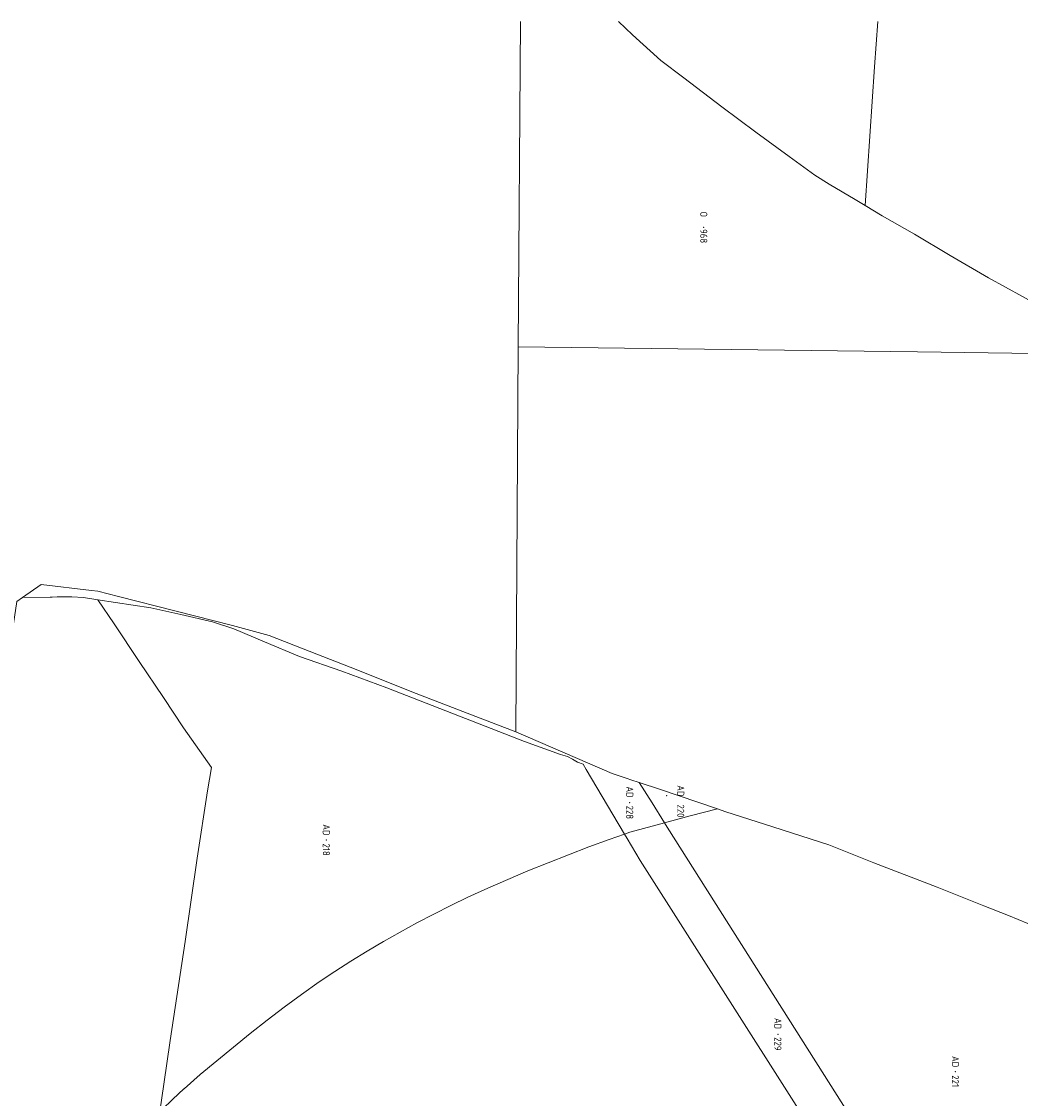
# Model space of a CAD drawing. Header units: metres. Extents: x 232711 to 233626, y 552873 to 554498.
# Tile 12 of 15: x 233026 to 233281, y 554216 to 554490. Entities that reach past the tile are written whole.
import ezdxf
from ezdxf.enums import TextEntityAlignment as Align
from ezdxf.lldxf.tags import DXFTag

# ---------------------------------------------------------------- set-up
doc = ezdxf.new("R2010")
doc.units = ezdxf.units.M
for name, color, linetype, lineweight, true_color in [('G01-D', 7, 'KG-PERCEEL', 5, 0xbe00ff), ('G02-D', 7, 'KG-PERCEEL', 5, 0xbe00ff), ('Z01', 7, 'Continuous', 5, 0xbe00ff)]:
    doc.layers.add(name, color=color, linetype=linetype, lineweight=lineweight, true_color=true_color)
doc.layers.add('G01-D VERVALLEN', color=150, linetype='KG-PERCEEL', lineweight=5)
doc.layers.add('Z01 VERVALLEN', color=150, linetype='Continuous', lineweight=5)
doc.styles.add('ISO', font='iso.shx')
doc.styles.get("Standard").update_dxf_attribs({"font": 'iso.shx'})
tags = doc.linetypes.add('KG-PERCEEL', pattern='A,5.5,-2,["P",Standard,S=1.8,R=0,X=-0.5,Y=-0.9],-2,5.5,-2,[5,NLCS.SHX,S=0.75,R=0,X=0,Y=0],-2', length=19).pattern_tags.tags
tags[6] = DXFTag(74, 10)

# ---------------------------------------------------------------- blocks, each defined once
blk = doc.blocks.new('Z01')
at = {"color": 0}
blk.add_point((0, 0), dxfattribs=at)
at = {"color": 0, "style": 'ISO', "oblique": 15}
blk.add_attdef('Z01', text='', height=1.8, dxfattribs=at).set_placement((0, 0), align=Align.MIDDLE)

msp = doc.modelspace()

# ---------------------------------------------------------------- linework, layer by layer
at = {"layer": 'G01-D', "flags": 128}
for points in [[(233152.44, 554407.56), (233153.04, 554490.49)], [(233244.16, 554490.49), (233243.37, 554478.92), (233240.93, 554443.59)], [(233151.85, 554309.38), (233152.44, 554407.56)], [(233308.47, 554405.49), (233254.28, 554406.26), (233152.44, 554407.56)], [(233045.31, 554343.05), (233041.64, 554343.61), (233038.64, 554343.79), (233037.2, 554343.79), (233036.14, 554343.84), (233034.88, 554343.79), (233033.61, 554343.73), (233033.12, 554343.71), (233026.1, 554343.65)], [(233061.1, 554212.56), (233062.1, 554219.57), (233063.69, 554230.68), (233067.52, 554255.91), (233070.63, 554277.15), (233073.26, 554294.38), (233074.28, 554300.28), (233067.15, 554310.38), (233062.01, 554318.16), (233055.84, 554327.36), (233049.48, 554336.93), (233045.31, 554343.05)], [(233045.31, 554343.05), (233058.84, 554341.01), (233066.42, 554339.33), (233074.51, 554337.48), (233079.97, 554335.65), (233087.8, 554332.31), (233096.67, 554328.59), (233107.48, 554324.9), (233118.98, 554320.58), (233154.12, 554306.94), (233163.26, 554303.65), (233165.05, 554303.07), (233166.34, 554302.45), (233167.64, 554301.7), (233169.05, 554301.13), (233169.82, 554299.83), (233176.63, 554288.31), (233179.58, 554283.31)], [(233183.3, 554296.5), (233186.62, 554291.26), (233189.82, 554286.2)], [(233189.82, 554286.2), (233196.32, 554287.94), (233203.33, 554289.76)], [(233189.82, 554286.2), (233187.93, 554285.7), (233180.98, 554283.8), (233179.58, 554283.31)], [(233189.82, 554286.2), (233190.51, 554285.12)], [(233179.58, 554283.31), (233175.71, 554281.95), (233170.48, 554280.04), (233165.28, 554278.07), (233160.1, 554276.03), (233154.94, 554273.93), (233149.81, 554271.76), (233144.71, 554269.53), (233139.65, 554267.23), (233139.64, 554267.23), (233135.27, 554265.11), (233130.94, 554262.92), (233126.64, 554260.66), (233122.38, 554258.33), (233118.16, 554255.93), (233113.98, 554253.46), (233109.84, 554250.92), (233105.74, 554248.31), (233101.71, 554245.65), (233101.69, 554245.64), (233097.24, 554242.44), (233092.83, 554239.17), (233088.45, 554235.85), (233084.12, 554232.47), (233079.84, 554229.03), (233075.6, 554225.54), (233071.4, 554221.99), (233067.27, 554218.39), (233067.25, 554218.38), (233064.41, 554215.75), (233061.6, 554213.06), (233061.1, 554212.56)]]:
    msp.add_lwpolyline(points, dxfattribs=at)
at = {"layer": 'G01-D VERVALLEN', "flags": 128}
for points in [[(233203.33, 554289.76), (233205.45, 554289.04), (233217.45, 554285.16), (233231.66, 554280.55), (233243.21, 554276.01), (233259.33, 554269.81), (233271.2, 554265.05), (233277.5, 554262.6), (233287.41, 554258.49), (233297.85, 554254.34), (233310.58, 554248.98), (233324.15, 554243.43)], [(233190.51, 554285.12), (233276.6, 554149.17)], [(233269.27, 554142.05), (233183.55, 554276.59), (233180.24, 554282.2), (233179.58, 554283.31)]]:
    msp.add_lwpolyline(points, dxfattribs=at)
at = {"layer": 'G02-D', "flags": 128}
for points in [[(233240.93, 554443.59), (233238.39, 554445.15), (233231.77, 554449.07), (233228.13, 554451.32), (233221.55, 554456.07), (233213.05, 554462.32), (233204.39, 554468.79), (233194.7, 554476.16), (233188.84, 554480.58), (233181.66, 554487.08), (233178.1, 554490.49)], [(233308.47, 554405.49), (233302.82, 554408.77), (233291.41, 554414.71), (233281.12, 554420.39), (233272.42, 554425.16), (233262.67, 554430.85), (233253.52, 554436.28), (233245.27, 554440.94), (233240.93, 554443.59)], [(233026.1, 554343.65), (233030.84, 554346.93), (233043.67, 554345.46)], [(233043.67, 554345.46), (233045.26, 554345.26), (233050.55, 554343.87), (233065.3, 554340.19), (233079.62, 554336.48), (233088.96, 554334), (233099.16, 554329.97), (233111.59, 554325.1), (233125.35, 554319.63), (233140.56, 554313.71), (233151.85, 554309.38)], [(232973.6, 554038.47), (232974.08, 554043.68), (232975.2, 554053.13), (232977.15, 554070.67), (232978.89, 554087.42), (232981.02, 554106.39), (232982.96, 554117.1), (232985.4, 554130.03), (232988.28, 554145.66), (232990.8, 554158.96), (232994.4, 554178.59), (232996.95, 554192.32), (232999.43, 554205.78), (233001.66, 554218.25), (233004.08, 554230.7), (233006.87, 554243.77), (233009.67, 554257.28), (233011.91, 554269.12), (233014.22, 554281.69), (233016.92, 554295.55), (233018.97, 554307.54), (233020.46, 554316.63), (233022.64, 554329.52), (233024.64, 554342.63), (233026.1, 554343.65)], [(233151.85, 554309.38), (233176.42, 554298.79), (233180.31, 554297.49), (233181.21, 554297.19), (233183.3, 554296.5)], [(233183.3, 554296.5), (233188.79, 554294.67), (233193.49, 554293.08), (233203.33, 554289.76)]]:
    msp.add_lwpolyline(points, dxfattribs=at)

# ---------------------------------------------------------------- block references
at = {"layer": 'Z01'}
ref = msp.add_blockref('Z01', (233199.8, 554438.01), dxfattribs=dict(at, xscale=0.9, yscale=0.9, rotation=270))
ref.add_attrib('', 'O   968', dxfattribs={"layer": '0', "height": 1.8, "rotation": 270, "style": 'ISO'}).set_placement((233199.8, 554438.01), align=Align.MIDDLE)
ref = msp.add_blockref('Z01', (233180.93, 554291.32), dxfattribs=dict(at, xscale=0.9, yscale=0.9, rotation=270))
ref.add_attrib('', 'AD  228', dxfattribs={"layer": '0', "height": 1.8, "rotation": 270, "style": 'ISO'}).set_placement((233180.93, 554291.32), align=Align.MIDDLE)
ref = msp.add_blockref('Z01', (233190.35, 554293.11), dxfattribs=dict(at, xscale=0.9, yscale=0.9, rotation=270))
ref.add_attrib('', 'AD  220', dxfattribs={"layer": '0', "height": 1.8, "rotation": 270, "style": 'ISO'}).set_placement((233193.92, 554291.68), align=Align.MIDDLE)
ref = msp.add_blockref('Z01', (233103.56, 554281.81), dxfattribs=dict(at, xscale=0.9, yscale=0.9, rotation=270))
ref.add_attrib('', 'AD  218', dxfattribs={"layer": '0', "height": 1.8, "rotation": 270, "style": 'ISO'}).set_placement((233103.56, 554281.81), align=Align.MIDDLE)
at = {"layer": 'Z01 VERVALLEN'}
ref = msp.add_blockref('Z01', (233218.72, 554232.29), dxfattribs=dict(at, xscale=0.9, yscale=0.9, rotation=270))
ref.add_attrib('', 'AD  229', dxfattribs={"layer": '0', "height": 1.8, "rotation": 270, "style": 'ISO'}).set_placement((233218.72, 554232.29), align=Align.MIDDLE)
ref = msp.add_blockref('Z01', (233263.97, 554222.78), dxfattribs=dict(at, xscale=0.9, yscale=0.9, rotation=270))
ref.add_attrib('', 'AD  221', dxfattribs={"layer": '0', "height": 1.8, "rotation": 270, "style": 'ISO'}).set_placement((233263.97, 554222.78), align=Align.MIDDLE)

doc.saveas('drawing.dxf')
